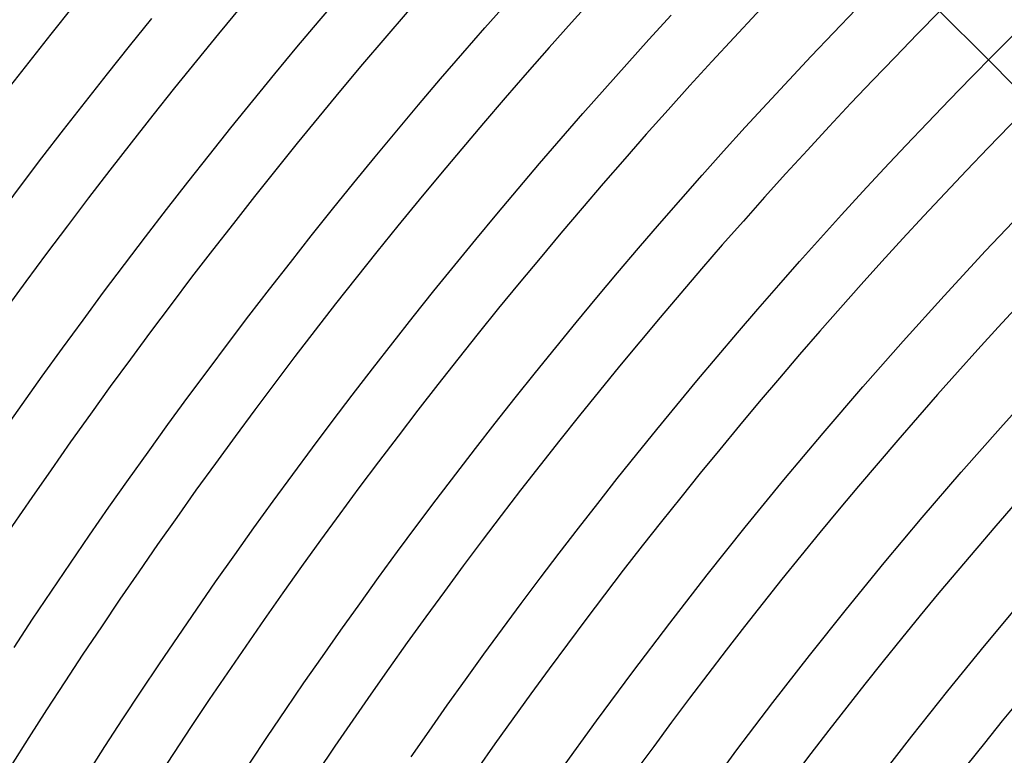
# Model space of a CAD drawing. Header units: millimetres. Extents: x -485 to 485, y -485 to 485.
# Tile 55 of 110: x -303 to -239, y 191 to 240. Entities that reach past the tile are written whole.
import ezdxf

# ---------------------------------------------------------------- set-up
doc = ezdxf.new("R2010")
doc.units = ezdxf.units.MM
doc.layers.add('HIDDEN', color=7, linetype='Continuous')
doc.layers.add('THICK', color=7, linetype='Continuous')

msp = doc.modelspace()

# ---------------------------------------------------------------- linework, layer by layer
at = {"layer": 'HIDDEN'}
msp.add_line((-238.047, 235.219), (-239.705, 236.877), dxfattribs=at)
at = {"layer": 'THICK'}
for p, q in [((-283.393, 239.436), (-281.927, 241.16)), ((-272.572, 238.978), (-271.109, 240.637)), ((-261.866, 238.206), (-260.408, 239.799)), ((-249.83, 238.653), (-248.369, 240.173)), ((-239.705, 236.877), (-243.025, 240.196)), ((-295.775, 237.776), (-294.319, 239.576)), ((-284.848, 237.703), (-283.393, 239.436)), ((-274.025, 237.311), (-272.572, 238.978)), ((-251.281, 237.125), (-249.83, 238.653)), ((-239.383, 237.202), (-237.931, 238.658)), ((-263.314, 236.605), (-261.866, 238.206)), ((-297.22, 235.967), (-295.775, 237.776)), ((-286.293, 235.961), (-284.848, 237.703)), ((-275.468, 235.635), (-274.025, 237.311)), ((-240.825, 235.738), (-239.383, 237.202)), ((-264.752, 234.994), (-263.314, 236.605)), ((-252.723, 235.588), (-251.281, 237.125)), ((-298.654, 234.15), (-297.22, 235.967)), ((-287.727, 234.21), (-286.293, 235.961)), ((-276.9, 233.95), (-275.468, 235.635)), ((-254.155, 234.042), (-252.723, 235.588)), ((-242.259, 234.264), (-240.825, 235.738)), ((-266.181, 233.375), (-264.752, 234.994)), ((-300.077, 232.324), (-298.654, 234.15)), ((-289.15, 232.45), (-287.727, 234.21)), ((-255.578, 232.487), (-254.155, 234.042)), ((-243.683, 232.782), (-242.259, 234.264)), ((-278.322, 232.257), (-276.9, 233.95)), ((-267.6, 231.747), (-266.181, 233.375)), ((-245.099, 231.291), (-243.683, 232.782)), ((-301.488, 230.489), (-300.077, 232.324)), ((-290.563, 230.682), (-289.15, 232.45)), ((-279.733, 230.555), (-278.322, 232.257)), ((-256.991, 230.923), (-255.578, 232.487)), ((-269.008, 230.11), (-267.6, 231.747)), ((-258.395, 229.351), (-256.991, 230.923)), ((-246.505, 229.792), (-245.099, 231.291)), ((-302.889, 228.646), (-301.488, 230.489)), ((-291.965, 228.905), (-290.563, 230.682)), ((-281.135, 228.844), (-279.733, 230.555)), ((-270.407, 228.465), (-269.008, 230.11)), ((-247.902, 228.284), (-246.505, 229.792)), ((-293.355, 227.12), (-291.965, 228.905)), ((-282.525, 227.125), (-281.135, 228.844)), ((-259.79, 227.771), (-258.395, 229.351)), ((-304.278, 226.794), (-302.889, 228.646)), ((-271.796, 226.811), (-270.407, 228.465)), ((-249.29, 226.767), (-247.902, 228.284)), ((-261.174, 226.182), (-259.79, 227.771)), ((-294.735, 225.326), (-293.355, 227.12)), ((-283.906, 225.397), (-282.525, 227.125)), ((-239.902, 224.409), (-237.163, 227.302)), ((-273.174, 225.149), (-271.796, 226.811)), ((-250.669, 225.242), (-249.29, 226.767)), ((-262.549, 224.585), (-261.174, 226.182)), ((-296.104, 223.524), (-294.735, 225.326)), ((-285.275, 223.661), (-283.906, 225.397)), ((-274.543, 223.478), (-273.174, 225.149)), ((-252.038, 223.709), (-250.669, 225.242)), ((-263.914, 222.979), (-262.549, 224.585)), ((-242.606, 221.482), (-239.902, 224.409)), ((-253.398, 222.167), (-252.038, 223.709)), ((-297.463, 221.714), (-296.104, 223.524)), ((-286.634, 221.917), (-285.275, 223.661)), ((-275.901, 221.799), (-274.543, 223.478)), ((-265.27, 221.365), (-263.914, 222.979)), ((-287.983, 220.164), (-286.634, 221.917)), ((-277.249, 220.112), (-275.901, 221.799)), ((-254.749, 220.617), (-253.398, 222.167)), ((-298.809, 219.895), (-297.463, 221.714)), ((-266.615, 219.742), (-265.27, 221.365)), ((-245.275, 218.523), (-242.606, 221.482)), ((-256.09, 219.059), (-254.749, 220.617)), ((-300.145, 218.068), (-298.809, 219.895)), ((-289.32, 218.403), (-287.983, 220.164)), ((-278.586, 218.417), (-277.249, 220.112)), ((-267.95, 218.112), (-266.615, 219.742)), ((-257.421, 217.493), (-256.09, 219.059)), ((-301.47, 216.233), (-300.145, 218.068)), ((-290.647, 216.634), (-289.32, 218.403)), ((-279.913, 216.713), (-278.586, 218.417)), ((-269.276, 216.473), (-267.95, 218.112)), ((-247.908, 215.532), (-245.275, 218.523)), ((-258.743, 215.919), (-257.421, 217.493)), ((-291.963, 214.857), (-290.647, 216.634)), ((-281.23, 215.002), (-279.913, 216.713)), ((-302.783, 214.39), (-301.47, 216.233)), ((-270.591, 214.827), (-269.276, 216.473)), ((-260.056, 214.336), (-258.743, 215.919)), ((-250.504, 212.509), (-247.908, 215.532)), ((-238.929, 212.869), (-236.329, 215.751)), ((-293.269, 213.072), (-291.963, 214.857)), ((-282.536, 213.282), (-281.23, 215.002)), ((-271.897, 213.172), (-270.591, 214.827)), ((-304.086, 212.539), (-302.783, 214.39)), ((-261.358, 212.746), (-260.056, 214.336)), ((-294.563, 211.279), (-293.269, 213.072)), ((-283.832, 211.554), (-282.536, 213.282)), ((-273.192, 211.509), (-271.897, 213.172)), ((-262.651, 211.148), (-261.358, 212.746)), ((-241.493, 209.955), (-238.929, 212.869)), ((-253.063, 209.455), (-250.504, 212.509)), ((-285.117, 209.819), (-283.832, 211.554)), ((-274.477, 209.839), (-273.192, 211.509)), ((-295.846, 209.478), (-294.563, 211.279)), ((-263.934, 209.542), (-262.651, 211.148)), ((-286.392, 208.076), (-285.117, 209.819)), ((-275.752, 208.161), (-274.477, 209.839)), ((-265.208, 207.928), (-263.934, 209.542)), ((-244.022, 207.011), (-241.493, 209.955)), ((-297.119, 207.67), (-295.846, 209.478)), ((-255.585, 206.37), (-253.063, 209.455)), ((-298.38, 205.853), (-297.119, 207.67)), ((-287.656, 206.325), (-286.392, 208.076)), ((-277.017, 206.475), (-275.752, 208.161)), ((-266.471, 206.306), (-265.208, 207.928)), ((-246.515, 204.035), (-244.022, 207.011)), ((-288.909, 204.566), (-287.656, 206.325)), ((-278.271, 204.781), (-277.017, 206.475)), ((-258.069, 203.255), (-255.585, 206.37)), ((-299.63, 204.029), (-298.38, 205.853)), ((-267.725, 204.677), (-266.471, 206.306)), ((-290.152, 202.8), (-288.909, 204.566)), ((-279.515, 203.08), (-278.271, 204.781)), ((-268.968, 203.04), (-267.725, 204.677)), ((-300.869, 202.198), (-299.63, 204.029)), ((-248.971, 201.03), (-246.515, 204.035)), ((-260.515, 200.11), (-258.069, 203.255)), ((-291.383, 201.027), (-290.152, 202.8)), ((-280.749, 201.371), (-279.515, 203.08)), ((-270.202, 201.395), (-268.968, 203.04)), ((-302.097, 200.359), (-300.869, 202.198)), ((-281.972, 199.655), (-280.749, 201.371)), ((-271.425, 199.743), (-270.202, 201.395)), ((-239.967, 198.616), (-237.54, 201.512)), ((-292.604, 199.245), (-291.383, 201.027)), ((-251.392, 197.996), (-248.971, 201.03)), ((-303.314, 198.512), (-302.097, 200.359)), ((-262.924, 196.935), (-260.515, 200.11)), ((-293.814, 197.457), (-292.604, 199.245)), ((-283.185, 197.931), (-281.972, 199.655)), ((-272.639, 198.084), (-271.425, 199.743)), ((-242.358, 195.691), (-239.967, 198.616)), ((-273.842, 196.417), (-272.639, 198.084)), ((-253.775, 194.932), (-251.392, 197.996)), ((-295.013, 195.661), (-293.814, 197.457)), ((-284.387, 196.2), (-283.185, 197.931)), ((-265.293, 193.732), (-262.924, 196.935)), ((-285.579, 194.461), (-284.387, 196.2)), ((-275.035, 194.743), (-273.842, 196.417)), ((-296.201, 193.857), (-295.013, 195.661)), ((-244.714, 192.736), (-242.358, 195.691)), ((-256.12, 191.839), (-253.775, 194.932)), ((-286.759, 192.716), (-285.579, 194.461)), ((-276.218, 193.061), (-275.035, 194.743)), ((-297.378, 192.047), (-296.201, 193.857)), ((-267.623, 190.5), (-265.293, 193.732)), ((-277.39, 191.373), (-276.218, 193.061)), ((-287.93, 190.963), (-286.759, 192.716)), ((-247.034, 189.754), (-244.714, 192.736)), ((-298.544, 190.229), (-297.378, 192.047)), ((-258.428, 188.719), (-256.12, 191.839))]:
    msp.add_line(p, q, dxfattribs=at)
for radius, start, end in [(418, 135.27413, 179.72586), (409.5, 135.27986, 179.72019), (401, 135.28576, 179.71423), (392.5, 135.29195, 179.70804), (384, 135.29843, 179.70157), (375.5, 135.30519, 179.69481), (367, 135.31223, 179.68776), (358.5, 135.31963, 179.68037), (350, 135.32742, 179.67257), (341.5, 135.33555, 179.66444), (333, 135.34415, 179.6559), (324.5, 135.35314, 179.64685), (316, 135.36265, 179.63734), (307.5, 135.37268, 179.62737), (299, 135.38328, 179.61677), (290.5, 135.39445, 179.60554), (282, 135.40591, 179.59408), (273.5, 135.41714, 179.58285)]:
    msp.add_arc((0, 0), radius, start, end, dxfattribs=at)

doc.saveas('drawing.dxf')
